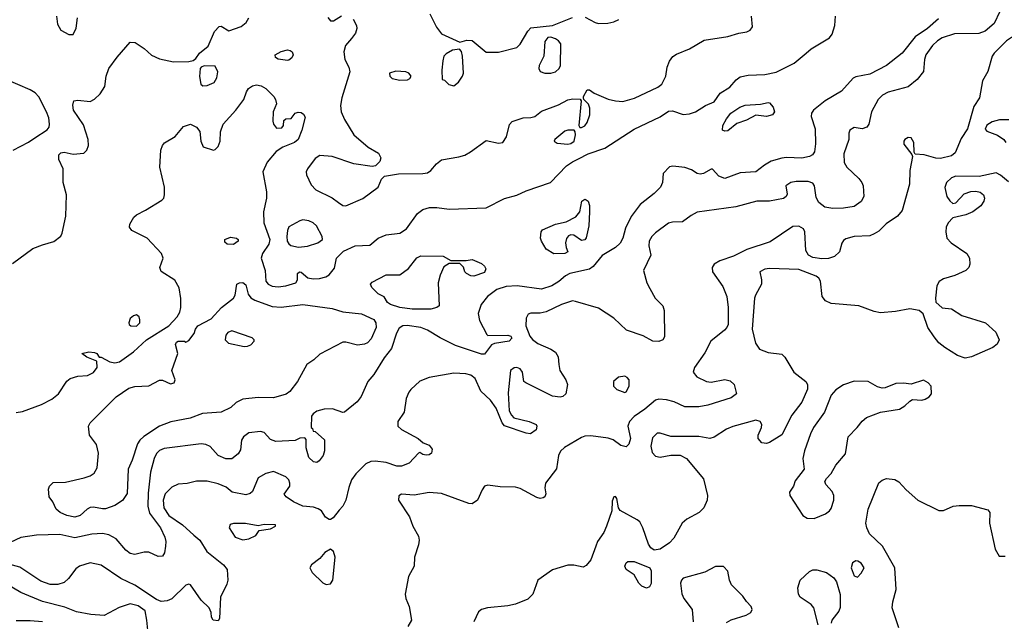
# Model space of a CAD drawing. Extents: x 1173029 to 1307123, y 522559 to 678521.
# Tile 116 of 256: x 1233577 to 1239969, y 531548 to 535453. Entities that reach past the tile are written whole.
import ezdxf

# ---------------------------------------------------------------- set-up
doc = ezdxf.new("R2010")
doc.units = 0

msp = doc.modelspace()

# ---------------------------------------------------------------- linework, layer by layer
at = {"layer": '0CON10XD'}
for points in [[(1239940, 535505), (1239902.6, 535427.4), (1239845, 535378.1), (1239802.4, 535362.4), (1239645, 535361.4), (1239565, 535334.2), (1239535, 535315.9), (1239502.7, 535285), (1239459.6, 535225), (1239450, 535195), (1239443.4, 535116.6), (1239402.5, 535065), (1239345, 535017.1), (1239215, 534982.7), (1239177.1, 534962.9), (1239149.5, 534935), (1239105.6, 534855), (1239089.2, 534775), (1239076.7, 534755), (1239045, 534743.8), (1238995, 534753.8), (1238966.7, 534735), (1238960, 534715), (1238960, 534675), (1238927, 534583), (1238929.2, 534525), (1238946, 534495), (1239025, 534421.4), (1239044.4, 534395), (1239051.9, 534375), (1239056.7, 534305), (1239038.5, 534271.5), (1238995, 534240.5), (1238925, 534229.2), (1238855, 534226.1), (1238804.7, 534234.7), (1238765.5, 534265), (1238748.1, 534298.1), (1238736.8, 534375), (1238725, 534391.5), (1238695, 534402.1), (1238618.5, 534401.5), (1238583.3, 534395), (1238551.2, 534375), (1238559.3, 534320.7), (1238552.5, 534305), (1238535, 534292), (1238445.5, 534274.5), (1238362.5, 534275), (1238225, 534237.5), (1237975, 534202.5), (1237935, 534182), (1237878.8, 534141.2), (1237815, 534138.9), (1237787.9, 534132.1), (1237705, 534070), (1237680.5, 534045), (1237663.5, 534015), (1237661.5, 533985), (1237674.4, 533925), (1237625.8, 533825), (1237648.8, 533745), (1237667.9, 533707.9), (1237702.2, 533645), (1237751.2, 533595), (1237760, 533565), (1237763.8, 533395), (1237751.2, 533375), (1237726.6, 533363.4), (1237686.8, 533366.8), (1237625, 533400.6), (1237517.2, 533437.2), (1237435, 533515.7), (1237335, 533581.1), (1237184.3, 533624.3), (1237165, 533627.1), (1237095, 533603.5), (1236995, 533555.4), (1236955, 533547.9), (1236895, 533547.8), (1236878.7, 533541.3), (1236865.5, 533514.5), (1236862.5, 533465), (1236888.3, 533398.3), (1236905, 533377.1), (1236941.5, 533351.5), (1237026, 533315), (1237054.3, 533295), (1237071.5, 533265), (1237076.2, 533213.8), (1237083.8, 533175), (1237122.7, 533115), (1237132.3, 533085), (1237122, 533025), (1237102.7, 533007.3), (1237085, 533002), (1237035, 533009.4), (1236863.3, 533095), (1236850, 533105), (1236841.2, 533165), (1236825.5, 533185.5), (1236805, 533194.3), (1236787, 533193), (1236764, 533175), (1236748.9, 533031.1), (1236754.3, 532914.3), (1236768.8, 532885), (1236785, 532868.8), (1236885, 532845.7), (1236928.8, 532825), (1236933.8, 532815), (1236929.2, 532790.8), (1236893.9, 532763.9), (1236865, 532768), (1236725, 532816), (1236709.2, 532835), (1236670.5, 532930.5), (1236634.2, 532984.2), (1236570.5, 533040.5), (1236532.9, 533122.9), (1236505, 533144.7), (1236474.2, 533154.2), (1236395, 533158.7), (1236235, 533130.4), (1236175, 533107.1), (1236116.8, 533053.2), (1236102.5, 533035), (1236086, 532995), (1236073.8, 532905), (1236031.4, 532845), (1236032.2, 532815), (1236055, 532792.2), (1236163.3, 532735), (1236196.4, 532706.4), (1236235, 532690), (1236253.8, 532665), (1236250.7, 532639.3), (1236235, 532628.8), (1236215, 532626.2), (1236195, 532630), (1236175, 532642.5), (1236165, 532640), (1236104.7, 532575.3), (1236055, 532554.7), (1236025, 532555.3), (1235955, 532578.2), (1235885, 532586.7), (1235855.6, 532584.4), (1235825, 532570), (1235759.1, 532505), (1235731.3, 532465), (1235713.5, 532416.5), (1235695, 532334.2), (1235675, 532295.8), (1235650.7, 532269.3), (1235610.9, 532219.1), (1235595, 532208), (1235585, 532208.8), (1235563, 532223), (1235535.7, 532265), (1235515, 532278.9), (1235485, 532288.5), (1235415, 532294.4), (1235353.4, 532323.4), (1235306.7, 532355), (1235293.6, 532373.6), (1235330, 532425), (1235331.4, 532445), (1235324.2, 532465), (1235305, 532485.8), (1235225, 532519.2), (1235175, 532508), (1235125, 532478), (1235088.8, 532391.2), (1235072.7, 532377.3), (1235045, 532368.6), (1234956.9, 532386.9), (1234917.4, 532417.4), (1234865, 532440.6), (1234795, 532457.8), (1234725, 532457.8), (1234665, 532443.3), (1234605, 532437.5), (1234565, 532419.1), (1234522.3, 532375), (1234508.2, 532335), (1234512.5, 532285), (1234546.1, 532235), (1234633.5, 532173.5), (1234707.9, 532107.9), (1234745.8, 532075), (1234790.9, 532000.9), (1234900.5, 531915), (1234924.5, 531884.5), (1234928.9, 531815), (1234922, 531788), (1234881.4, 531705), (1234873.3, 531565), (1234865, 531550), (1234833.3, 531555), (1234821.2, 531575), (1234820, 531605), (1234806, 531635), (1234755, 531684.2), (1234685, 531785.5), (1234675, 531788.5), (1234655, 531781.5), (1234565, 531693.5), (1234535, 531680.4), (1234495, 531677.2), (1234465, 531688.4), (1234325, 531782), (1234234, 531825), (1234105, 531913.3), (1234035, 531927.5), (1233965, 531906.5), (1233941.2, 531888.8), (1233893.5, 531825), (1233865, 531798.8), (1233825, 531786.7), (1233775, 531787.7), (1233715, 531807.9), (1233578.2, 531898.2), (1233492.3, 531922.3)], [(1239542.3, 535457.7), (1239470.6, 535395), (1239389.1, 535340.9), (1239305, 535236.2), (1239205, 535155.5), (1239095, 535100), (1239005, 535082.1), (1238987.3, 535072.7), (1238911.3, 534988.7), (1238805, 534926.2), (1238729.5, 534865), (1238718.2, 534845), (1238715.5, 534825), (1238741.8, 534745), (1238743.6, 534646.4), (1238735.6, 534595), (1238724.4, 534575.6), (1238705, 534564.4), (1238655, 534554.5), (1238555, 534558.5), (1238525, 534554.4), (1238456.3, 534533.7), (1238412.2, 534507.8), (1238355, 534464.4), (1238255, 534459.5), (1238155, 534422.7), (1238116.2, 534436.2), (1238075, 534482.5), (1238065, 534482.5), (1238016.6, 534453.4), (1237995, 534450.8), (1237975, 534454), (1237939.1, 534479.1), (1237895, 534493.1), (1237817.6, 534502.4), (1237795, 534498.2), (1237754.4, 534455), (1237750, 534395), (1237736.7, 534365), (1237696.4, 534323.7), (1237605, 534252.5), (1237545.6, 534175), (1237509.8, 534100.2), (1237493.3, 534035), (1237475, 534001.4), (1237445, 533974.4), (1237357.6, 533922.4), (1237299.4, 533850.6), (1237277, 533833), (1237148, 533805), (1237120.3, 533789.7), (1237077.1, 533752.9), (1237032.5, 533725), (1236965, 533703.9), (1236805.7, 533724.3), (1236735, 533721.1), (1236675, 533701.1), (1236612.9, 533655), (1236572.2, 533605), (1236552.2, 533545), (1236561.1, 533501.1), (1236609.3, 533409.3), (1236615, 533402.5), (1236745, 533405.7), (1236765, 533397.5), (1236772, 533385), (1236755, 533367.1), (1236659.7, 533350.3), (1236638.8, 533341.2), (1236595, 533281.2), (1236575, 533282), (1236405, 533338.9), (1236307, 533387), (1236225, 533437.3), (1236181.2, 533455), (1236092.6, 533467.4), (1236065, 533464.6), (1236040.6, 533449.4), (1236022.7, 533417.3), (1235990.9, 533319.1), (1235942, 533258), (1235875, 533149.5), (1235837.1, 533105), (1235792.6, 533007.4), (1235766.9, 532973.1), (1235685, 532906.2), (1235673.6, 532903.6), (1235607.3, 532927.3), (1235554.4, 532925.6), (1235505, 532911.2), (1235482.5, 532895), (1235471.7, 532878.3), (1235470, 532805), (1235478.3, 532798.3), (1235481.7, 532781.7), (1235495, 532780), (1235556.4, 532726.4), (1235555.8, 532655), (1235547.1, 532625), (1235521.3, 532588.7), (1235505, 532579.2), (1235485, 532582.5), (1235455, 532612), (1235436.4, 532673.6), (1235437.5, 532727.5), (1235428.3, 532738.3), (1235395, 532737.5), (1235365, 532721.2), (1235240, 532715), (1235205, 532727.5), (1235165, 532773.8), (1235140.5, 532780.5), (1235065, 532772), (1235030, 532745), (1235017.3, 532722.7), (1235009.3, 532660.7), (1234995, 532634.2), (1234955, 532602.5), (1234915, 532602.5), (1234865.8, 532625), (1234812.5, 532682.5), (1234784.7, 532694.7), (1234755, 532699.1), (1234515, 532668.4), (1234485, 532656.9), (1234465, 532637.8), (1234450, 532605), (1234426.4, 532515), (1234410.1, 532379.9), (1234409, 532295), (1234419.9, 532249.9), (1234490, 532155), (1234518.9, 532095), (1234525.4, 532065), (1234523.7, 532036.3), (1234517, 531993), (1234505, 531970), (1234475, 531968), (1234415, 531996.2), (1234385, 531996.2), (1234325, 531982.5), (1234295, 531987.8), (1234265, 532008.6), (1234202.4, 532082.4), (1234155, 532108.2), (1234115, 532117.5), (1234045, 532113.2), (1233935, 532090), (1233838.5, 532111.5), (1233685, 532107.8), (1233585, 532091.4), (1233515, 532060)], [(1233815.9, 535475.9), (1233822.7, 535422.7), (1233843.8, 535385), (1233895, 535356.2), (1233925, 535357.5), (1233942.7, 535397.3), (1233951.4, 535465)], [(1234432.4, 535222.4), (1234485, 535199.2), (1234575, 535180), (1234675, 535181.8), (1234702.2, 535187.8), (1234719.3, 535200.7), (1234745, 535235.6), (1234800.3, 535279.7), (1234842, 535375), (1234871.7, 535408.3), (1234885, 535410), (1234935, 535380), (1235015, 535408), (1235046.7, 535433.3), (1235063.6, 535465)], [(1235742, 535455), (1235763.8, 535415), (1235766.2, 535395), (1235756, 535365), (1235730.5, 535329.5), (1235692, 535285), (1235681.4, 535245), (1235688.6, 535195), (1235714.4, 535145), (1235719.5, 535115), (1235668.5, 534945), (1235660.5, 534895), (1235663.5, 534855), (1235685.5, 534805), (1235746.7, 534705), (1235838.8, 534625), (1235906.4, 534586.4), (1235921.2, 534555), (1235915, 534532.5), (1235886.1, 534503.9), (1235865, 534498.8), (1235745, 534518.1), (1235605, 534564.3), (1235525, 534572), (1235495, 534552.5), (1235444.3, 534485), (1235435.7, 534465), (1235438.6, 534445), (1235469.7, 534379.7), (1235499.1, 534349.1), (1235605.4, 534295.4), (1235646.7, 534266.7), (1235675, 534246.7), (1235695, 534244.5), (1235805, 534291.4), (1235904, 534365), (1235925, 534417.5), (1235945, 534436.2), (1236035, 534451.9), (1236195, 534453.6), (1236225, 534458.9), (1236245, 534473.1), (1236281.9, 534518.1), (1236315, 534543.1), (1236427.9, 534562.1), (1236466, 534574), (1236504.2, 534595), (1236605, 534668.6), (1236685, 534650.8), (1236713.8, 534656.2), (1236737.3, 534692.7), (1236757.3, 534772.7), (1236775, 534791.2), (1236845, 534816.2), (1236895, 534816.7), (1236920, 534825), (1236965, 534858), (1237075, 534899.4), (1237135, 534931.9), (1237168.8, 534938.8), (1237215, 534937.5), (1237222.5, 534925), (1237206.7, 534765), (1237213, 534753), (1237225, 534753.3), (1237245, 534763.3), (1237261.2, 534785), (1237277.5, 534835), (1237277.7, 534877.7), (1237270, 534905), (1237240, 534935), (1237237.5, 534945), (1237237.5, 534955), (1237261.7, 534998.3), (1237275, 534997.5), (1237306.4, 534976.4), (1237397.6, 534937.6), (1237445.5, 534925.5), (1237492.6, 534922.6), (1237567.7, 534942.3), (1237720, 535015), (1237746, 535035), (1237772, 535085), (1237781.2, 535145), (1237795.8, 535184.2), (1237817.4, 535212.6), (1237840.5, 535229.5), (1237926, 535264), (1238019.7, 535320.3), (1238175, 535343.5), (1238245, 535365.7), (1238297, 535373), (1238320, 535385), (1238333.6, 535406.4), (1238328, 535475)], [(1235576.8, 535466.8), (1235595, 535446.2), (1235615, 535446.2), (1235665, 535478.6)], [(1236240.5, 535490.5), (1236282.2, 535405), (1236315, 535360), (1236435, 535306.7), (1236480.5, 535319.5), (1236515, 535318), (1236605, 535242), (1236685, 535242.2), (1236805, 535273.1), (1236826.9, 535293.1), (1236875, 535378.8), (1236895, 535398.8), (1237035, 535414), (1237165, 535467.8)], [(1237205, 534550.4), (1237267.9, 534582.1), (1237375, 534618.5), (1237565, 534742.2), (1237735, 534823.1), (1237789.2, 534859.2), (1237815, 534860.9), (1237885, 534838.2), (1237925, 534841.5), (1237965, 534854.4), (1238030, 534895), (1238085, 534920), (1238125.3, 534974.7), (1238186.9, 535015), (1238227.4, 535062.6), (1238255, 535081.9), (1238305, 535092.7), (1238415, 535096.2), (1238488.1, 535111.9), (1238605, 535170.7), (1238683.5, 535235), (1238715, 535262.9), (1238834.5, 535335.5), (1238851.7, 535358.3), (1238868.5, 535415), (1238872.5, 535475)], [(1237248.5, 535468.5), (1237313.8, 535433.8), (1237335, 535428.5), (1237395, 535429.5), (1237435, 535438.9), (1237467, 535453)], [(1240248.1, 535485), (1240283.1, 535425), (1240280.8, 535395), (1240266.9, 535383.1), (1240237.5, 535375), (1240121.9, 535368.1), (1240075, 535358), (1240015, 535336.8), (1239983.8, 535315), (1239902.7, 535235), (1239889.6, 535215), (1239862.8, 535117.2), (1239826.9, 535055), (1239808.6, 534945), (1239770.9, 534889.1), (1239729.7, 534745), (1239689.2, 534680.8), (1239650.7, 534589.3), (1239625, 534570), (1239555, 534551.5), (1239523.6, 534553.6), (1239447.5, 534575)], [(1237025, 535105.7), (1237055, 535114.3), (1237079.2, 535135), (1237088.6, 535155), (1237089.2, 535295), (1237075, 535316.2), (1237055, 535328.8), (1237025, 535340), (1237005, 535336.7), (1236985, 535310), (1236978.8, 535215), (1236948.8, 535155), (1236946.2, 535135), (1236955, 535116.7), (1236985, 535106), (1237025, 535105.7)], [(1233530.3, 533869.7), (1233662.2, 533967.8), (1233725, 533991.5), (1233797.8, 534012.2), (1233843, 534047), (1233853.1, 534066.9), (1233877.3, 534177.3), (1233881.2, 534315), (1233860, 534395), (1233860, 534485), (1233830.8, 534545), (1233832, 534575), (1233845, 534588), (1233865, 534592), (1233925, 534579.2), (1233993.9, 534586.1), (1234013.3, 534605), (1234022.5, 534635), (1234021.4, 534675), (1233990.2, 534770.2), (1233926, 534865), (1233922, 534898), (1233927.5, 534925), (1233955, 534930), (1234035, 534922), (1234062.4, 534937.6), (1234099.1, 534970.9), (1234130.3, 535019.7), (1234137.8, 535085), (1234155.6, 535135), (1234209.7, 535210.3), (1234295, 535306), (1234325.5, 535305.5), (1234385.6, 535265.6), (1234432.4, 535222.4)], [(1236395, 535023.3), (1236425, 535047.5), (1236451.2, 535085), (1236458, 535105), (1236452, 535215), (1236446, 535246), (1236431.7, 535261.7), (1236385.9, 535254.1), (1236345, 535231.2), (1236331.2, 535215), (1236324.1, 535185.9), (1236317.5, 535125), (1236320, 535065), (1236335, 535060), (1236361.7, 535031.7), (1236395, 535023.3)], [(1235315, 535187.5), (1235255, 535196), (1235237.7, 535207.7), (1235236.1, 535223.9), (1235275, 535245.7), (1235315, 535256), (1235332.3, 535252.3), (1235345, 535243.3), (1235352, 535225), (1235344, 535205), (1235325, 535190.8), (1235315, 535187.5)], [(1234765, 535022.9), (1234795, 535024.4), (1234838.8, 535045), (1234857.1, 535075), (1234864.2, 535115), (1234845, 535151.2), (1234775, 535152.5), (1234755.7, 535144.3), (1234749.2, 535135), (1234744.6, 535084.6), (1234753.3, 535035), (1234765, 535022.9)], [(1236045, 535060), (1236095, 535062.5), (1236109.3, 535070.7), (1236117.5, 535085), (1236102.5, 535105), (1236083.9, 535113.9), (1236018.3, 535118.3), (1235977.5, 535105), (1235980, 535085), (1235995, 535070), (1236045, 535060)], [(1233535, 534606.2), (1233635, 534657.5), (1233674.6, 534685.4), (1233755, 534736.7), (1233767.3, 534755), (1233770.4, 534775), (1233765.4, 534815), (1233750, 534855), (1233701.9, 534951.9), (1233677.9, 534977.9), (1233645, 534997.5), (1233485, 535066.7)], [(1233553.7, 532903.7), (1233595, 532910), (1233718, 532955), (1233785, 532989.1), (1233828.1, 533025), (1233883.3, 533106.7), (1233905.6, 533124.4), (1233955, 533138.5), (1234016.2, 533143.8), (1234055, 533162.2), (1234079.2, 533195), (1234077, 533237), (1234012.3, 533262.3), (1233980, 533285), (1234025, 533296.2), (1234063, 533293), (1234077.5, 533285), (1234093, 533263), (1234105, 533262.5), (1234161.3, 533231.3), (1234195, 533224.4), (1234225, 533232.5), (1234315, 533296.5), (1234400, 533375), (1234545, 533464.7), (1234598.5, 533525), (1234616.1, 533555), (1234622.9, 533585), (1234623.8, 533643.8), (1234611.7, 533711.7), (1234585, 533761.2), (1234495, 533817.5), (1234486.2, 533845), (1234508.8, 533905), (1234498, 533935), (1234405, 534034), (1234305, 534084.3), (1234290, 534105), (1234292, 534125), (1234318.8, 534171.2), (1234334.3, 534185.7), (1234393.1, 534216.9), (1234498.9, 534281.1), (1234512, 534295), (1234517.5, 534315), (1234517.1, 534365), (1234487.1, 534495), (1234494, 534605), (1234504.1, 534635.9), (1234517.3, 534652.7), (1234585.6, 534694.4), (1234641.3, 534758.7), (1234685, 534774), (1234725.6, 534755.6), (1234745.8, 534725.8), (1234752.9, 534665), (1234768.3, 534628.3), (1234835, 534606.2), (1234845, 534610), (1234865, 534630), (1234878, 534665), (1234880, 534725), (1234898, 534775), (1234980, 534865), (1235032, 534935), (1235048.8, 534985), (1235063.3, 535005), (1235087.3, 535022.7), (1235115, 535030.8), (1235145, 535024.2), (1235175.5, 535005.5), (1235226, 534955), (1235238, 534935), (1235243.6, 534906.4), (1235222, 534855), (1235221.2, 534795), (1235224.2, 534774.2), (1235245, 534747.5), (1235278.3, 534751.7), (1235290, 534765), (1235291.7, 534798.3), (1235305, 534810), (1235338.3, 534811.7), (1235365, 534846.7), (1235385, 534853.3), (1235405, 534850), (1235419.5, 534839.5), (1235430.7, 534820.7), (1235407.5, 534735), (1235383.8, 534675), (1235361.2, 534655), (1235284.5, 534625.5), (1235242, 534598), (1235182.4, 534527.6), (1235154.5, 534465), (1235180, 534335), (1235179.2, 534295), (1235160.5, 534205), (1235161.5, 534135), (1235200.3, 534025), (1235194, 533995), (1235152.5, 533935), (1235143.5, 533905), (1235170.6, 533825), (1235175.6, 533755), (1235190.8, 533735), (1235216.3, 533723.7), (1235255, 533718.7), (1235305, 533724.6), (1235368.8, 533745), (1235380, 533765), (1235381.2, 533805), (1235392.5, 533815), (1235405, 533813.8), (1235447.8, 533777.8), (1235481.1, 533771.1), (1235523.7, 533773.7), (1235565, 533784.5), (1235585, 533796.7), (1235619.5, 533840.5), (1235634.4, 533905), (1235679.1, 533950.8), (1235753.8, 533983.8), (1235850.8, 533989.2), (1235905, 534034.3), (1235955, 534056.5), (1236045, 534066.2), (1236087.1, 534095), (1236159.2, 534195), (1236195, 534220.8), (1236237, 534233), (1236285, 534233.1), (1236365, 534222.2), (1236605, 534231.8), (1236725, 534293.1), (1236805, 534313.6), (1236865, 534341.8), (1237022, 534395), (1237127, 534503), (1237165, 534530.9), (1237205, 534550.4)], [(1238155, 534728.8), (1238140, 534735), (1238142, 534765), (1238165, 534810), (1238194.2, 534845), (1238252, 534885), (1238287.3, 534897.3), (1238385, 534903.3), (1238435, 534916), (1238445, 534913.3), (1238468.8, 534885), (1238476.2, 534855), (1238463.3, 534835), (1238425, 534824.4), (1238355, 534832), (1238295, 534800.6), (1238231.7, 534778.3), (1238175, 534731.2), (1238155, 534728.8)], [(1239997.6, 534802.4), (1239938, 534802), (1239889.8, 534790.2), (1239855, 534768), (1239845, 534742.5), (1239855, 534728), (1239925, 534703.6), (1239965.6, 534675), (1239977.8, 534655)], [(1239447.5, 534575), (1239390, 534580), (1239383, 534593), (1239381.5, 534655), (1239365, 534685.7), (1239345, 534688.1), (1239324, 534675), (1239315.8, 534664.2), (1239317.5, 534645), (1239368.3, 534578.3), (1239372.5, 534565), (1239355.5, 534474.5), (1239352.5, 534385), (1239306, 534214), (1239275, 534177.1), (1239202.4, 534127.6), (1239155, 534080), (1239125, 534062), (1239095, 534049.2), (1238995, 534045.7), (1238939.5, 534030.5), (1238925, 534020), (1238915, 534002.5), (1238899.2, 533945), (1238867.5, 533915), (1238828.4, 533901.6), (1238785, 533900.3), (1238725, 533908.8), (1238697.3, 533925), (1238681.2, 533955), (1238673.1, 534075), (1238664.2, 534095), (1238635, 534113.3), (1238595, 534110), (1238448.2, 534011.8), (1238298, 533962), (1238211.5, 533918.5), (1238121.6, 533888.4), (1238084.6, 533865.4), (1238072.9, 533845), (1238074.4, 533815), (1238141.9, 533721.9), (1238168.5, 533655), (1238176.2, 533585), (1238175.4, 533475), (1238168.5, 533455), (1238152.7, 533437.3), (1238063.8, 533365), (1238025, 533290.8), (1237957.5, 533195), (1237950, 533165), (1237973.3, 533135), (1238035, 533104), (1238065, 533100), (1238155, 533116.9), (1238188.1, 533108.1), (1238214.2, 533085), (1238230, 533025), (1238195, 532999.2), (1238045, 532951.5), (1237985, 532938.9), (1237895, 532940.6), (1237825, 532971.4), (1237775.5, 532985.5), (1237725, 532990.6), (1237705, 532982.9), (1237635.8, 532925), (1237565, 532877.1), (1237535.4, 532844.6), (1237524.4, 532815), (1237541.8, 532735), (1237532.2, 532697.8), (1237515, 532680), (1237478.3, 532688.3), (1237430, 532725), (1237396.8, 532736.8), (1237285, 532751.8), (1237245, 532749.1), (1237225, 532741.3), (1237113.4, 532676.6), (1237088, 532652), (1237075.4, 532624.6), (1237062.6, 532537.4), (1236990.8, 532445), (1236985.8, 532415), (1236992.5, 532375), (1236985, 532356.7), (1236975, 532350), (1236955, 532346), (1236935, 532352), (1236825, 532410.6), (1236795, 532417.8), (1236695, 532420.9), (1236615, 532430.6), (1236595, 532424.2), (1236578.2, 532401.8), (1236548.2, 532335), (1236515, 532310.9), (1236492.7, 532312.7), (1236315, 532377.3), (1236235, 532384.5), (1236136.8, 532366.8), (1236056.1, 532373.9), (1236037.7, 532362.3), (1236036, 532335), (1236106.7, 532225), (1236128.5, 532165), (1236165, 532101.2), (1236170, 532075), (1236166.7, 532045), (1236140, 531965), (1236138, 531905), (1236100.7, 531839.3), (1236080, 531725), (1236084, 531695), (1236104.2, 531645), (1236120, 531555), (1236096, 531515)], [(1237135, 534644.7), (1237155, 534649.2), (1237175.4, 534665), (1237184.2, 534704.2), (1237183.3, 534725), (1237176.2, 534736.2), (1237135, 534736.2), (1237115, 534730), (1237050, 534675), (1237046.7, 534665), (1237065, 534650.8), (1237135, 534644.7)], [(1239995, 534400), (1239944.5, 534444.5), (1239915, 534458), (1239805, 534434.4), (1239655, 534436), (1239625, 534426), (1239593.2, 534395), (1239582.6, 534362.6), (1239596.7, 534305), (1239615, 534275.8), (1239635, 534258.6), (1239655, 534264.2), (1239707.6, 534322.4), (1239752, 534338), (1239785, 534340.5), (1239813, 534333), (1239834.4, 534315), (1239840, 534295), (1239835.4, 534275), (1239816.7, 534245), (1239764.2, 534205), (1239720, 534185), (1239635, 534165.5), (1239605.4, 534135), (1239591.1, 534105), (1239588.8, 534075), (1239595.7, 534035), (1239623.9, 534003.9), (1239724.6, 533934.6), (1239742.9, 533905), (1239745.7, 533865), (1239739.2, 533845), (1239718, 533825), (1239648.3, 533791.7), (1239575, 533771.3), (1239545, 533754.4), (1239530.4, 533725), (1239521.2, 533645), (1239525, 533620), (1239565, 533582.5), (1239625, 533576.7), (1239693, 533533), (1239846, 533486), (1239914.2, 533425), (1239935.6, 533375), (1239922.8, 533347.2), (1239895, 533325.6), (1239755, 533263.6), (1239715, 533256.7), (1239665, 533272.9), (1239582, 533325), (1239544.7, 533354.7), (1239514.5, 533394.5), (1239472.9, 533455), (1239442.9, 533542.9), (1239415.5, 533565.5), (1239355, 533576.1), (1239262.2, 533557.8), (1239165, 533550.9), (1239125, 533558.9), (1239025.5, 533595.5), (1238845, 533610), (1238808.6, 533628.6), (1238785.6, 533655), (1238774.5, 533754.5), (1238764.5, 533774.5), (1238748.3, 533788.3), (1238635, 533831.5), (1238445, 533837.7), (1238415, 533833.3), (1238381.2, 533815), (1238393.2, 533763.2), (1238393.1, 533735), (1238352.9, 533665), (1238347.1, 533645), (1238331.5, 533445), (1238353.8, 533353.8), (1238380, 533315), (1238435, 533293.1), (1238525, 533280.8), (1238545, 533262), (1238601.5, 533165), (1238680, 533105), (1238691.9, 533085), (1238690.6, 533055), (1238655, 532970), (1238588.6, 532885), (1238525, 532758.8), (1238445, 532707.5), (1238425, 532701.2), (1238395, 532706.7), (1238371.2, 532735), (1238371.2, 532755), (1238392, 532805), (1238393.8, 532825), (1238384, 532844), (1238355, 532854), (1238206.7, 532813.3), (1238164.6, 532795.4), (1238085, 532742), (1238056.1, 532733.9), (1237985, 532746.9), (1237805, 532748.1), (1237735, 532769.4), (1237715, 532769.4), (1237685, 532738), (1237674.7, 532685.3), (1237683, 532643), (1237705, 532619.6), (1237735, 532612.5), (1237805, 532626), (1237865, 532626.2), (1237906.7, 532605), (1238015, 532473.3), (1238041.4, 532365), (1238039.2, 532335), (1238019.2, 532285), (1237988, 532255), (1237908.9, 532211.1), (1237876.9, 532185), (1237822.4, 532087.6), (1237795, 532057.1), (1237735, 532017.1), (1237695, 532010), (1237675, 532023.8), (1237658.7, 532048.7), (1237621.4, 532155), (1237602.4, 532192.4), (1237585, 532207.5), (1237476.1, 532266.1), (1237463.3, 532285), (1237453.3, 532345), (1237445, 532357.5), (1237435, 532356.7), (1237422.3, 532327.7), (1237420, 532265), (1237386.2, 532165), (1237368.5, 532125), (1237327.8, 532065), (1237316.5, 532035), (1237283.8, 531946.2), (1237255, 531909.2), (1237235, 531900), (1237175, 531912.5), (1237135, 531911.5), (1237035, 531882.9), (1236940.8, 531815), (1236907.5, 531725), (1236875, 531690.6), (1236795, 531658.5), (1236745, 531647.8), (1236614.5, 531635.5), (1236575.7, 531624.3), (1236555, 531610), (1236526, 531545)], [(1237045, 533933.1), (1236995, 533963.8), (1236963.8, 534015), (1236958.8, 534035), (1236962.5, 534075), (1236971.7, 534088.3), (1237055, 534126), (1237125, 534141.2), (1237187.5, 534172.5), (1237213.9, 534206.1), (1237226.7, 534275), (1237245, 534286.7), (1237255, 534283.3), (1237266.7, 534275), (1237276.1, 534246.1), (1237276.2, 534205), (1237272.2, 534115), (1237254.3, 534035.7), (1237245, 534024), (1237225, 534020), (1237175, 534054), (1237155, 534056), (1237140.6, 534049.4), (1237127, 534033), (1237120.8, 534005), (1237124, 533975), (1237136.2, 533945), (1237115, 533934.3), (1237045, 533933.1)], [(1235386.9, 533976.9), (1235445, 533983.2), (1235512, 534005), (1235542.5, 534025), (1235540.8, 534045), (1235504, 534115), (1235481.2, 534135), (1235455, 534147.1), (1235415, 534152.5), (1235395, 534147.1), (1235325, 534107.5), (1235314.6, 534085), (1235310.4, 534045), (1235313.9, 534015), (1235325, 533996.9), (1235337.8, 533987.8), (1235386.9, 533976.9)], [(1234965, 533994.5), (1234923.8, 533995), (1234908.3, 534008.3), (1234909.2, 534025), (1234945, 534040), (1234983.8, 534035), (1234996, 534025), (1234996, 534015), (1234965, 533994.5)], [(1236245, 533574.5), (1236124.7, 533574.7), (1236044.5, 533584.5), (1235984.1, 533604.1), (1235965, 533617.5), (1235943, 533653), (1235905, 533673.3), (1235863.3, 533715), (1235853.3, 533735), (1235865, 533750), (1235955, 533795.8), (1236045, 533795.6), (1236101.7, 533838.3), (1236155, 533906), (1236180.5, 533919.5), (1236325, 533918), (1236375, 533890), (1236475, 533890), (1236515, 533896.2), (1236575, 533871.2), (1236595, 533853.3), (1236604, 533835), (1236595, 533812), (1236525, 533788.8), (1236505, 533790), (1236476.7, 533805), (1236466.7, 533815), (1236457, 533847), (1236435, 533870), (1236365, 533870), (1236330.7, 533849.3), (1236306.1, 533793.9), (1236294.3, 533745.7), (1236300, 533595), (1236285.8, 533584.2), (1236245, 533574.5)], [(1233935, 532223.1), (1233882, 532235), (1233840, 532255), (1233814, 532275), (1233792.5, 532322.5), (1233767.5, 532355), (1233763.8, 532405), (1233770, 532425), (1233795, 532448), (1233875, 532452), (1233995, 532478.9), (1234035, 532491.5), (1234060.2, 532509.8), (1234079.2, 532545), (1234088.7, 532638.7), (1234074.7, 532694.7), (1234030.6, 532755), (1234024.2, 532815), (1234034.2, 532835), (1234204, 533005), (1234285, 533061.4), (1234325, 533071.9), (1234414.5, 533075.5), (1234485, 533114), (1234505, 533113.8), (1234555, 533088.8), (1234580, 533095), (1234585.8, 533115.8), (1234564, 533175), (1234603.3, 533285), (1234588.8, 533345), (1234595, 533360), (1234606.4, 533366.4), (1234646.7, 533366.7), (1234655, 533360), (1234675, 533370), (1234710, 533415), (1234718.8, 533445), (1234734.2, 533465), (1234819.5, 533510.5), (1234886.2, 533585), (1234963.8, 533645), (1234976.2, 533665), (1234986.2, 533735), (1235003.3, 533745), (1235025, 533747.5), (1235045, 533732), (1235060.9, 533670.9), (1235077, 533647), (1235102.3, 533632.3), (1235215, 533590.4), (1235275, 533586.2), (1235415, 533603.9), (1235605, 533577.5), (1235675, 533555.7), (1235795, 533542.5), (1235876.1, 533506.1), (1235888.8, 533485), (1235890, 533455), (1235858.7, 533381.3), (1235835, 533356), (1235815, 533345.8), (1235769.7, 533340.3), (1235695, 533360.6), (1235675, 533360), (1235525, 533282), (1235485.6, 533244.4), (1235441.2, 533215), (1235380, 533105), (1235331.1, 533038.9), (1235307.8, 533022.2), (1235225, 532998.2), (1235125, 532999.5), (1235025, 532990), (1234982.1, 532967.9), (1234946.7, 532935), (1234885, 532905.8), (1234763.2, 532896.8), (1234684.1, 532865.9), (1234557.4, 532842.6), (1234485, 532813.6), (1234382.6, 532747.4), (1234356.1, 532723.9), (1234341.3, 532698.7), (1234306.4, 532593.6), (1234280.4, 532535), (1234273.7, 532376.3), (1234245, 532332.5), (1234195, 532298.6), (1234135, 532278.6), (1234115, 532276.9), (1234055, 532288.1), (1234034.5, 532285.5), (1234015, 532275.7), (1233968.6, 532235), (1233935, 532223.1)], [(1234335, 533464.4), (1234356.7, 533485), (1234357.5, 533505), (1234352.5, 533525), (1234335, 533537.5), (1234315, 533530), (1234295, 533512.5), (1234286.2, 533485), (1234286.7, 533475), (1234297.5, 533465), (1234335, 533464.4)], [(1235035, 533332.5), (1235055, 533334), (1235077.3, 533342.7), (1235100, 533365), (1235100, 533375), (1235085, 533388), (1234955, 533433.8), (1234927.7, 533422.3), (1234914.3, 533405.7), (1234911.2, 533375), (1234933.2, 533353.2), (1235035, 533332.5)], [(1237505, 533033.8), (1237515, 533036.7), (1237533.1, 533075), (1237533.1, 533115), (1237521.3, 533131.3), (1237505, 533139.2), (1237465, 533132), (1237431.2, 533105), (1237431.2, 533075), (1237452.5, 533052.5), (1237505, 533033.8)], [(1238735, 532214.5), (1238808, 532245), (1238835, 532264.2), (1238845, 532280), (1238862.9, 532335), (1238862.5, 532365), (1238850.3, 532390.3), (1238811.2, 532435), (1238803.8, 532455), (1238814, 532475), (1238845, 532506.2), (1238875, 532560.8), (1238937.1, 532635), (1238954.3, 532745), (1239014.2, 532805), (1239045, 532846), (1239075, 532870), (1239165, 532905.7), (1239287.5, 532925), (1239324.1, 532945.9), (1239355, 532977.5), (1239373, 532987), (1239433.9, 532983.9), (1239455, 532989.2), (1239481.2, 533005), (1239496, 533025), (1239493.3, 533075), (1239475, 533096.7), (1239445, 533113.8), (1239365, 533087.5), (1239313.9, 533093.9), (1239265, 533090.8), (1239195, 533062.9), (1239175, 533060.6), (1239145, 533070), (1239085, 533104.4), (1238995, 533106.7), (1238925, 533082.5), (1238875, 533049.2), (1238844.3, 533015), (1238802.5, 532905), (1238730.9, 532805), (1238709.6, 532765), (1238671.1, 532655), (1238660, 532605), (1238670, 532535), (1238611.2, 532458.8), (1238600, 532425), (1238573.3, 532385), (1238577.5, 532365), (1238660.8, 532235), (1238688.3, 532218.3), (1238735, 532214.5)], [(1239283.1, 531505), (1239240.4, 531635), (1239244.5, 531675), (1239266.9, 531755), (1239257.5, 531895), (1239178.5, 532035), (1239094.2, 532115), (1239075.8, 532155), (1239070, 532185), (1239084.5, 532275.5), (1239155, 532445.8), (1239175.4, 532464.6), (1239205, 532474.4), (1239258.3, 532468.3), (1239285, 532453.3), (1239331.7, 532401.7), (1239408, 532335), (1239543.6, 532266.4), (1239575, 532268), (1239637.5, 532295), (1239675, 532300), (1239755, 532299.4), (1239862.3, 532272.3), (1239873.8, 532255), (1239872.9, 532185), (1239910, 532015), (1239935, 531970), (1239975, 531970)], [(1235025, 532075.8), (1235065, 532082.9), (1235110, 532105), (1235131.7, 532138.3), (1235205, 532148.8), (1235237.5, 532165), (1235237.5, 532175), (1235165, 532177.1), (1235125, 532166.7), (1235042.1, 532182.1), (1234965, 532182.5), (1234943.2, 532176.8), (1234936.2, 532155), (1234976.7, 532095), (1235025, 532075.8)], [(1235566.4, 531786.4), (1235595, 531790), (1235609.2, 531815), (1235624.6, 531965), (1235615, 532000), (1235595, 532015.5), (1235558.1, 531995), (1235524.6, 531955.4), (1235470.8, 531915), (1235461.4, 531895), (1235475.5, 531865.5), (1235545, 531796.7), (1235566.4, 531786.4)], [(1239015, 531834.2), (1239039.8, 531860.2), (1239058.1, 531895), (1239040, 531925), (1239018.5, 531938.5), (1239005, 531940), (1238983.5, 531926.5), (1238974.2, 531895), (1238995, 531842.9), (1239015, 531834.2)], [(1237645, 531763.8), (1237616.7, 531775), (1237595.9, 531795.9), (1237565, 531850), (1237514.3, 531885), (1237505.7, 531905), (1237513.6, 531926.4), (1237525, 531936), (1237565, 531936.2), (1237667.5, 531895), (1237676.2, 531875), (1237676.1, 531793.9), (1237665, 531772.5), (1237645, 531763.8)], [(1238165, 531541.2), (1238195, 531557.5), (1238293, 531587), (1238324.1, 531605.9), (1238331.2, 531625), (1238326, 531645), (1238295.7, 531675.7), (1238271.7, 531711.7), (1238198, 531785), (1238184, 531815), (1238173.9, 531873.9), (1238145, 531902.5), (1238095, 531903.3), (1238025, 531866.7), (1237885, 531826.9), (1237873.3, 531815), (1237867.5, 531795), (1237874.3, 531725.7), (1237888.1, 531695), (1237941.4, 531625), (1237950, 531545)], [(1238760, 531525), (1238731.9, 531635), (1238715, 531657.5), (1238644.4, 531704.4), (1238632.9, 531725), (1238627.5, 531765), (1238644.3, 531815), (1238705, 531871.4), (1238725, 531882.9), (1238752.7, 531882.7), (1238815, 531864.3), (1238861.1, 531831.1), (1238880, 531805), (1238902.2, 531722.2), (1238902.2, 531637.8), (1238895.3, 531614.7), (1238850, 531555), (1238844.2, 531535)], [(1234413.6, 531446.4), (1234402.9, 531555), (1234390.5, 531615), (1234345, 531647.3), (1234295, 531660.4), (1234222.1, 531637.9), (1234125, 531585.7), (1234038.9, 531591.1), (1233945, 531608.8), (1233869.2, 531639.2), (1233725, 531675.9), (1233584.3, 531734.3), (1233478.5, 531798.5)], [(1233725, 531544.5), (1233645, 531550.8), (1233555, 531551.2)]]:
    msp.add_lwpolyline(points, dxfattribs=at)

doc.saveas('drawing.dxf')
